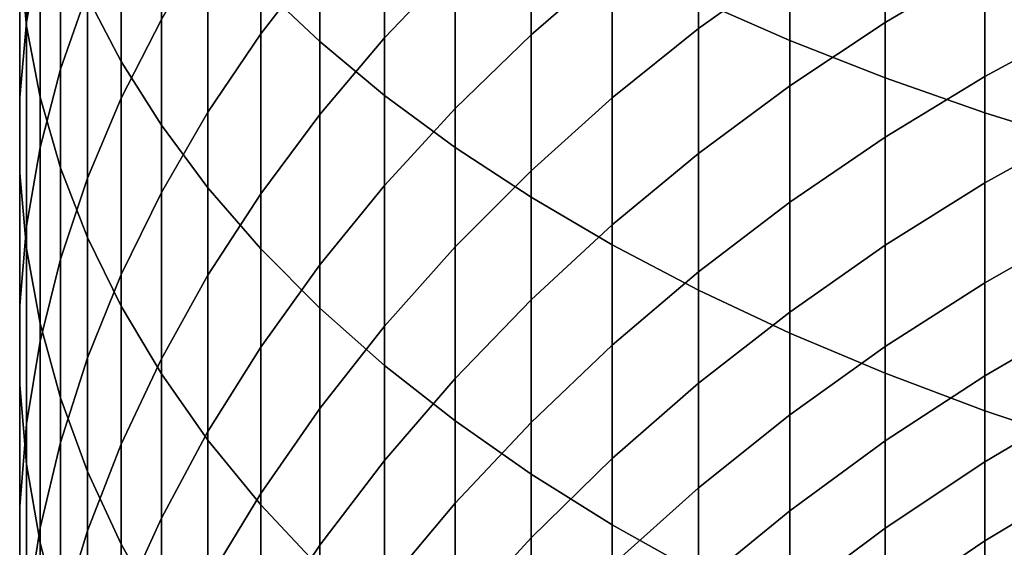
# Model space of a CAD drawing. Header units: metres. Extents: x -109 to 109, y -342 to 66.
# Tile 18 of 256: x -11 to -6.17, y -311.02 to -308.44. Entities that reach past the tile are written whole.
import ezdxf

# ---------------------------------------------------------------- set-up
doc = ezdxf.new("R2010")
doc.units = ezdxf.units.M
doc.layers.add('solid_K_24_62_16_000B91', color=7, linetype='CONTINUOUS')

msp = doc.modelspace()

# ---------------------------------------------------------------- linework, layer by layer
at = {"layer": 'solid_K_24_62_16_000B91'}
for points in [[(-7.670265, -308.344513, 22.577833), (-7.224272, -308.539856, 22.93895), (-7.224272, -307.076141, 23.693394), (-7.670265, -306.895355, 23.324776)], [(-9.814796, -308.273285, 19.264765), (-9.526279, -308.545441, 19.723202), (-9.526279, -307.20993, 20.480427), (-9.814796, -306.956268, 20.011503)], [(-10.995823, -308.120117, 13.808912), (-10.962429, -308.469574, 14.303112), (-10.962429, -307.35022, 15.061621), (-10.995823, -307.020752, 14.553882)], [(-10.895743, -308.083344, 11.582541), (-10.962429, -308.450562, 12.060228), (-10.962429, -307.420654, 12.819762), (-10.895743, -307.072784, 12.327816)], [(-10.663403, -308.325684, 16.564823), (-10.498455, -308.643219, 17.054148), (-10.498455, -307.414062, 17.817392), (-10.663403, -307.116272, 17.315798)], [(-7.224272, -308.539856, 22.93895), (-6.75634, -308.723206, 23.277908), (-6.75634, -307.24585, 24.039392), (-7.224272, -307.076141, 23.693394)], [(-9.526279, -308.545441, 19.723202), (-9.208831, -308.809052, 20.167276), (-9.208831, -307.455658, 20.934658), (-9.526279, -307.20993, 20.480427)], [(-6.75634, -308.723206, 23.277908), (-6.267889, -308.894012, 23.593679), (-6.267889, -307.403931, 24.361723), (-6.75634, -307.24585, 24.039392)], [(-10.962429, -308.469574, 14.303112), (-10.895743, -308.817444, 14.795058), (-10.895743, -307.678192, 15.567045), (-10.962429, -307.35022, 15.061621)], [(-10.663403, -308.301483, 9.884202), (-10.795966, -308.680389, 10.338428), (-10.795966, -307.718933, 11.108493), (-10.663403, -307.358429, 10.639522)], [(-9.526279, -308.134521, 6.263717), (-9.814796, -308.507568, 6.644595), (-9.814796, -307.693542, 7.410707), (-9.526279, -307.335968, 7.01526)], [(-6.267889, -308.894012, 23.593679), (-5.760402, -309.051758, 23.885303), (-5.760402, -307.549927, 24.659405), (-6.267889, -307.403931, 24.361723)], [(-10.962429, -308.450562, 12.060228), (-10.995823, -308.819458, 12.540102), (-10.995823, -307.770111, 13.313962), (-10.962429, -307.420654, 12.819762)], [(-10.498455, -308.643219, 17.054148), (-10.301623, -308.955322, 17.535107), (-10.301623, -307.706726, 18.310411), (-10.498455, -307.414062, 17.817392)], [(-8.863416, -308.164246, 4.78498), (-9.208831, -308.526733, 5.126691), (-9.208831, -307.773163, 5.894773), (-8.863416, -307.424591, 5.538883)], [(-9.208831, -308.809052, 20.167276), (-8.863416, -309.063354, 20.595638), (-8.863416, -307.692657, 21.372818), (-9.208831, -307.455658, 20.934658)], [(-8.092963, -308.16745, 3.388128), (-8.491083, -308.512329, 3.688188), (-8.491083, -307.816132, 4.456841), (-8.092963, -307.483521, 4.143269)], [(-7.224272, -308.161591, 2.077476), (-7.670265, -308.481842, 2.334405), (-7.670265, -307.839661, 3.102918), (-7.224272, -307.529907, 2.833426)], [(-10.301623, -308.437897, 8.233932), (-10.498455, -308.822418, 8.65921), (-10.498455, -307.927826, 9.436274), (-10.301623, -307.560547, 8.996003)], [(-6.267889, -308.16394, 0.85463), (-6.75634, -308.452698, 1.067954), (-6.75634, -307.861023, 1.836312), (-6.267889, -307.580994, 1.611646)], [(-10.895743, -308.817444, 14.795058), (-10.795966, -309.162659, 15.283259), (-10.795966, -308.003693, 16.068621), (-10.895743, -307.678192, 15.567045)], [(-9.814796, -308.507568, 6.644595), (-10.073506, -308.891174, 7.036248), (-10.073506, -308.061218, 7.817343), (-9.814796, -307.693542, 7.410707)], [(-8.863416, -309.063354, 20.595638), (-8.491083, -309.307556, 21.006989), (-8.491083, -307.920288, 21.793575), (-8.863416, -307.692657, 21.372818)], [(-10.795966, -308.680389, 10.338428), (-10.895743, -309.063416, 10.797571), (-10.895743, -308.083344, 11.582541), (-10.795966, -307.718933, 11.108493)], [(-10.301623, -308.955322, 17.535107), (-10.073506, -309.261047, 18.006239), (-10.073506, -307.993439, 18.793358), (-10.301623, -307.706726, 18.310411)], [(-10.995823, -308.819458, 12.540102), (-10.995823, -309.188904, 13.020706), (-10.995823, -308.120117, 13.808912), (-10.995823, -307.770111, 13.313962)], [(-9.208831, -308.526733, 5.126691), (-9.526279, -308.902496, 5.480935), (-9.526279, -308.134521, 6.263717), (-9.208831, -307.773163, 5.894773)], [(-8.491083, -308.512329, 3.688188), (-8.863416, -308.87323, 4.002189), (-8.863416, -308.164246, 4.78498), (-8.491083, -307.816132, 4.456841)], [(-7.670265, -308.481842, 2.334405), (-8.092963, -308.82077, 2.606318), (-8.092963, -308.16745, 3.388128), (-7.670265, -307.839661, 3.102918)], [(-6.75634, -308.452698, 1.067954), (-7.224272, -308.762665, 1.296942), (-7.224272, -308.161591, 2.077476), (-6.75634, -307.861023, 1.836312)], [(-10.498455, -308.822418, 8.65921), (-10.663403, -309.213654, 9.091885), (-10.663403, -308.301483, 9.884202), (-10.498455, -307.927826, 9.436274)], [(-8.491083, -309.307556, 21.006989), (-8.092963, -309.540924, 21.400076), (-8.092963, -308.137787, 22.195654), (-8.491083, -307.920288, 21.793575)], [(-5.760402, -308.441895, -0.111246), (-6.267889, -308.716217, 0.074976), (-6.267889, -308.16394, 0.85463), (-5.760402, -307.897247, 0.657619)], [(-10.795966, -309.162659, 15.283259), (-10.663403, -309.504181, 15.766231), (-10.663403, -308.325684, 16.564823), (-10.795966, -308.003693, 16.068621)], [(-10.073506, -309.261047, 18.006239), (-9.814796, -309.559479, 18.466114), (-9.814796, -308.273285, 19.264765), (-10.073506, -307.993439, 18.793358)], [(-10.073506, -308.891174, 7.036248), (-10.301623, -309.28418, 7.437489), (-10.301623, -308.437897, 8.233932), (-10.073506, -308.061218, 7.817343)], [(-10.995823, -309.188904, 13.020706), (-10.962429, -309.5578, 13.50058), (-10.962429, -308.469574, 14.303112), (-10.995823, -308.120117, 13.808912)], [(-10.895743, -309.063416, 10.797571), (-10.962429, -309.449371, 11.260238), (-10.962429, -308.450562, 12.060228), (-10.895743, -308.083344, 11.582541)], [(-9.526279, -308.902496, 5.480935), (-9.814796, -309.290436, 5.846636), (-9.814796, -308.507568, 6.644595), (-9.526279, -308.134521, 6.263717)], [(-8.863416, -308.87323, 4.002189), (-9.208831, -309.249054, 4.329176), (-9.208831, -308.526733, 5.126691), (-8.863416, -308.164246, 4.78498)], [(-8.092963, -308.82077, 2.606318), (-8.491083, -309.177307, 2.892391), (-8.491083, -308.512329, 3.688188), (-8.092963, -308.16745, 3.388128)], [(-8.092963, -309.540924, 21.400076), (-7.670265, -309.762726, 21.773708), (-7.670265, -308.344513, 22.577833), (-8.092963, -308.137787, 22.195654)], [(-7.224272, -308.762665, 1.296942), (-7.670265, -309.092865, 1.5409), (-7.670265, -308.481842, 2.334405), (-7.224272, -308.161591, 2.077476)], [(-6.267889, -308.716217, 0.074976), (-6.75634, -309.013275, 0.276618), (-6.75634, -308.452698, 1.067954), (-6.267889, -308.16394, 0.85463)], [(-9.814796, -309.559479, 18.466114), (-9.526279, -309.849701, 18.913336), (-9.526279, -308.545441, 19.723202), (-9.814796, -308.273285, 19.264765)], [(-10.663403, -309.213654, 9.091885), (-10.795966, -309.610382, 9.530643), (-10.795966, -308.680389, 10.338428), (-10.663403, -308.301483, 9.884202)], [(-10.663403, -309.504181, 15.766231), (-10.498455, -309.840973, 16.242506), (-10.498455, -308.643219, 17.054148), (-10.663403, -308.325684, 16.564823)], [(-7.670265, -309.762726, 21.773708), (-7.224272, -309.972321, 22.126749), (-7.224272, -308.539856, 22.93895), (-7.670265, -308.344513, 22.577833)], [(-10.962429, -309.449371, 11.260238), (-10.995823, -309.837097, 11.725023), (-10.995823, -308.819458, 12.540102), (-10.962429, -308.450562, 12.060228)], [(-10.301623, -309.28418, 7.437489), (-10.498455, -309.685364, 7.847097), (-10.498455, -308.822418, 8.65921), (-10.301623, -308.437897, 8.233932)], [(-6.75634, -309.013275, 0.276618), (-7.224272, -309.332092, 0.493066), (-7.224272, -308.762665, 1.296942), (-6.75634, -308.452698, 1.067954)], [(-5.760402, -308.955475, -0.901215), (-6.267889, -309.237, -0.726077), (-6.267889, -308.716217, 0.074976), (-5.760402, -308.441895, -0.111246)], [(-10.962429, -309.5578, 13.50058), (-10.895743, -309.924988, 13.978267), (-10.895743, -308.817444, 14.795058), (-10.962429, -308.469574, 14.303112)], [(-9.814796, -309.290436, 5.846636), (-10.073506, -309.689331, 6.222685), (-10.073506, -308.891174, 7.036248), (-9.814796, -308.507568, 6.644595)], [(-8.491083, -309.177307, 2.892391), (-8.863416, -309.550446, 3.191754), (-8.863416, -308.87323, 4.002189), (-8.491083, -308.512329, 3.688188)], [(-7.670265, -309.092865, 1.5409), (-8.092963, -309.442352, 1.799085), (-8.092963, -308.82077, 2.606318), (-7.670265, -308.481842, 2.334405)], [(-9.208831, -309.249054, 4.329176), (-9.526279, -309.638641, 4.668157), (-9.526279, -308.902496, 5.480935), (-9.208831, -308.526733, 5.126691)], [(-9.526279, -309.849701, 18.913336), (-9.208831, -310.130798, 19.346546), (-9.208831, -308.809052, 20.167276), (-9.526279, -308.545441, 19.723202)], [(-7.224272, -309.972321, 22.126749), (-6.75634, -310.169037, 22.458128), (-6.75634, -308.723206, 23.277908), (-7.224272, -308.539856, 22.93895)], [(-10.498455, -309.840973, 16.242506), (-10.301623, -310.171997, 16.710638), (-10.301623, -308.955322, 17.535107), (-10.498455, -308.643219, 17.054148)], [(-10.795966, -309.610382, 9.530643), (-10.895743, -310.011414, 9.974151), (-10.895743, -309.063416, 10.797571), (-10.795966, -308.680389, 10.338428)], [(-6.267889, -309.237, -0.726077), (-6.75634, -309.54184, -0.536438), (-6.75634, -309.013275, 0.276618), (-6.267889, -308.716217, 0.074976)], [(-6.75634, -310.169037, 22.458128), (-6.267889, -310.352295, 22.766838), (-6.267889, -308.894012, 23.593679), (-6.75634, -308.723206, 23.277908)], [(-7.224272, -309.332092, 0.493066), (-7.670265, -309.671783, 0.723664), (-7.670265, -309.092865, 1.5409), (-7.224272, -308.762665, 1.296942)], [(-10.995823, -309.837097, 11.725023), (-10.995823, -310.225433, 12.190516), (-10.995823, -309.188904, 13.020706), (-10.995823, -308.819458, 12.540102)], [(-10.895743, -309.924988, 13.978267), (-10.795966, -310.289398, 14.452315), (-10.795966, -309.162659, 15.283259), (-10.895743, -308.817444, 14.795058)], [(-10.498455, -309.685364, 7.847097), (-10.663403, -310.093536, 8.26383), (-10.663403, -309.213654, 9.091885), (-10.498455, -308.822418, 8.65921)], [(-9.208831, -310.130798, 19.346546), (-8.863416, -310.401978, 19.764431), (-8.863416, -309.063354, 20.595638), (-9.208831, -308.809052, 20.167276)], [(-8.092963, -309.442352, 1.799085), (-8.491083, -309.810059, 2.070715), (-8.491083, -309.177307, 2.892391), (-8.092963, -308.82077, 2.606318)], [(-10.073506, -309.689331, 6.222685), (-10.301623, -310.098022, 6.607938), (-10.301623, -309.28418, 7.437489), (-10.073506, -308.891174, 7.036248)], [(-9.526279, -309.638641, 4.668157), (-9.814796, -310.040863, 5.018101), (-9.814796, -309.290436, 5.846636), (-9.526279, -308.902496, 5.480935)], [(-8.863416, -309.550446, 3.191754), (-9.208831, -309.938995, 3.503498), (-9.208831, -309.249054, 4.329176), (-8.863416, -308.87323, 4.002189)], [(-6.267889, -310.352295, 22.766838), (-5.760402, -310.521545, 23.051943), (-5.760402, -309.051758, 23.885303), (-6.267889, -308.894012, 23.593679)], [(-10.301623, -310.171997, 16.710638), (-10.073506, -310.496277, 17.169209), (-10.073506, -309.261047, 18.006239), (-10.301623, -308.955322, 17.535107)], [(-5.760402, -309.437134, -1.711031), (-6.267889, -309.725403, -1.547256), (-6.267889, -309.237, -0.726077), (-5.760402, -308.955475, -0.901215)], [(-6.75634, -309.54184, -0.536438), (-7.224272, -309.869049, -0.332874), (-7.224272, -309.332092, 0.493066), (-6.75634, -309.013275, 0.276618)], [(-10.895743, -310.011414, 9.974151), (-10.962429, -310.415497, 10.421062), (-10.962429, -309.449371, 11.260238), (-10.895743, -309.063416, 10.797571)], [(-8.863416, -310.401978, 19.764431), (-8.491083, -310.662384, 20.165716), (-8.491083, -309.307556, 21.006989), (-8.863416, -309.063354, 20.595638)], [(-7.670265, -309.671783, 0.723664), (-8.092963, -310.031281, 0.967711), (-8.092963, -309.442352, 1.799085), (-7.670265, -309.092865, 1.5409)], [(-10.995823, -310.225433, 12.190516), (-10.962429, -310.613159, 12.6553), (-10.962429, -309.5578, 13.50058), (-10.995823, -309.188904, 13.020706)], [(-10.795966, -310.289398, 14.452315), (-10.663403, -310.649933, 14.921287), (-10.663403, -309.504181, 15.766231), (-10.795966, -309.162659, 15.283259)], [(-8.491083, -309.810059, 2.070715), (-8.863416, -310.194824, 2.354964), (-8.863416, -309.550446, 3.191754), (-8.491083, -309.177307, 2.892391)], [(-10.663403, -310.093536, 8.26383), (-10.795966, -310.507416, 8.686422), (-10.795966, -309.610382, 9.530643), (-10.663403, -309.213654, 9.091885)], [(-6.267889, -309.725403, -1.547256), (-6.75634, -310.037567, -1.369921), (-6.75634, -309.54184, -0.536438), (-6.267889, -309.237, -0.726077)], [(-10.301623, -310.098022, 6.607938), (-10.498455, -310.515228, 7.001227), (-10.498455, -309.685364, 7.847097), (-10.301623, -309.28418, 7.437489)], [(-10.073506, -310.496277, 17.169209), (-9.814796, -310.812805, 17.616819), (-9.814796, -309.559479, 18.466114), (-10.073506, -309.261047, 18.006239)], [(-9.208831, -309.938995, 3.503498), (-9.526279, -310.341797, 3.826676), (-9.526279, -309.638641, 4.668157), (-9.208831, -309.249054, 4.329176)], [(-9.814796, -310.040863, 5.018101), (-10.073506, -310.454437, 5.377947), (-10.073506, -309.689331, 6.222685), (-9.814796, -309.290436, 5.846636)], [(-8.491083, -310.662384, 20.165716), (-8.092963, -310.911224, 20.549189), (-8.092963, -309.540924, 21.400076), (-8.491083, -309.307556, 21.006989)], [(-7.224272, -309.869049, -0.332874), (-7.670265, -310.217682, -0.116002), (-7.670265, -309.671783, 0.723664), (-7.224272, -309.332092, 0.493066)], [(-10.962429, -310.415497, 10.421062), (-10.995823, -310.821442, 10.87002), (-10.995823, -309.837097, 11.725023), (-10.962429, -309.449371, 11.260238)], [(-8.092963, -310.031281, 0.967711), (-8.491083, -310.409515, 1.224466), (-8.491083, -309.810059, 2.070715), (-8.092963, -309.442352, 1.799085)], [(-5.760402, -309.886139, -2.539405), (-6.267889, -310.180725, -2.387254), (-6.267889, -309.725403, -1.547256), (-5.760402, -309.437134, -1.711031)], [(-10.663403, -310.649933, 14.921287), (-10.498455, -311.005432, 15.383756), (-10.498455, -309.840973, 16.242506), (-10.663403, -309.504181, 15.766231)], [(-10.962429, -310.613159, 12.6553), (-10.895743, -310.999115, 13.117968), (-10.895743, -309.924988, 13.978267), (-10.962429, -309.5578, 13.50058)], [(-9.814796, -310.812805, 17.616819), (-9.526279, -311.120605, 18.052116), (-9.526279, -309.849701, 18.913336), (-9.814796, -309.559479, 18.466114)], [(-8.863416, -310.194824, 2.354964), (-9.208831, -310.59549, 2.650969), (-9.208831, -309.938995, 3.503498), (-8.863416, -309.550446, 3.191754)], [(-8.092963, -310.911224, 20.549189), (-7.670265, -311.147766, 20.913681), (-7.670265, -309.762726, 21.773708), (-8.092963, -309.540924, 21.400076)], [(-6.75634, -310.037567, -1.369921), (-7.224272, -310.37265, -1.179564), (-7.224272, -309.869049, -0.332874), (-6.75634, -309.54184, -0.536438)], [(-10.795966, -310.507416, 8.686422), (-10.895743, -310.925812, 9.11359), (-10.895743, -310.011414, 9.974151), (-10.795966, -309.610382, 9.530643)], [(-9.526279, -310.341797, 3.826676), (-9.814796, -310.75766, 4.160307), (-9.814796, -310.040863, 5.018101), (-9.526279, -309.638641, 4.668157)], [(-7.670265, -310.217682, -0.116002), (-8.092963, -310.586609, 0.113518), (-8.092963, -310.031281, 0.967711), (-7.670265, -309.671783, 0.723664)], [(-10.498455, -310.515228, 7.001227), (-10.663403, -310.939667, 7.401356), (-10.663403, -310.093536, 8.26383), (-10.498455, -309.685364, 7.847097)], [(-10.073506, -310.454437, 5.377947), (-10.301623, -310.878143, 5.746601), (-10.301623, -310.098022, 6.607938), (-10.073506, -309.689331, 6.222685)], [(-7.670265, -311.147766, 20.913681), (-7.224272, -311.371246, 21.258085), (-7.224272, -309.972321, 22.126749), (-7.670265, -309.762726, 21.773708)], [(-6.267889, -310.180725, -2.387254), (-6.75634, -310.499695, -2.222506), (-6.75634, -310.037567, -1.369921), (-6.267889, -309.725403, -1.547256)], [(-8.491083, -310.409515, 1.224466), (-8.863416, -310.805298, 1.493149), (-8.863416, -310.194824, 2.354964), (-8.491083, -309.810059, 2.070715)], [(-10.995823, -310.821442, 10.87002), (-10.995823, -311.228027, 11.31966), (-10.995823, -310.225433, 12.190516), (-10.995823, -309.837097, 11.725023)], [(-10.498455, -311.005432, 15.383756), (-10.301623, -311.354858, 15.83832), (-10.301623, -310.171997, 16.710638), (-10.498455, -309.840973, 16.242506)], [(-9.526279, -311.120605, 18.052116), (-9.208831, -311.418793, 18.473774), (-9.208831, -310.130798, 19.346546), (-9.526279, -309.849701, 18.913336)], [(-7.224272, -310.37265, -1.179564), (-7.670265, -310.729645, -0.976763), (-7.670265, -310.217682, -0.116002), (-7.224272, -309.869049, -0.332874)], [(-5.760402, -310.301727, -3.385022), (-6.267889, -310.602142, -3.244737), (-6.267889, -310.180725, -2.387254), (-5.760402, -309.886139, -2.539405)], [(-10.895743, -310.999115, 13.117968), (-10.795966, -311.382141, 13.577111), (-10.795966, -310.289398, 14.452315), (-10.895743, -309.924988, 13.978267)], [(-9.208831, -310.59549, 2.650969), (-9.526279, -311.010864, 2.957831), (-9.526279, -310.341797, 3.826676), (-9.208831, -309.938995, 3.503498)], [(-10.895743, -310.925812, 9.11359), (-10.962429, -311.347412, 9.544035), (-10.962429, -310.415497, 10.421062), (-10.895743, -310.011414, 9.974151)], [(-7.224272, -311.371246, 21.258085), (-6.75634, -311.581024, 21.581358), (-6.75634, -310.169037, 22.458128), (-7.224272, -309.972321, 22.126749)], [(-9.814796, -310.75766, 4.160307), (-10.073506, -311.185242, 4.503378), (-10.073506, -310.454437, 5.377947), (-9.814796, -310.040863, 5.018101)], [(-8.092963, -310.586609, 0.113518), (-8.491083, -310.974762, 0.35499), (-8.491083, -310.409515, 1.224466), (-8.092963, -310.031281, 0.967711)], [(-6.75634, -310.499695, -2.222506), (-7.224272, -310.842102, -2.045659), (-7.224272, -310.37265, -1.179564), (-6.75634, -310.037567, -1.369921)], [(-10.663403, -310.939667, 7.401356), (-10.795966, -311.370087, 7.80711), (-10.795966, -310.507416, 8.686422), (-10.663403, -310.093536, 8.26383)], [(-10.301623, -310.878143, 5.746601), (-10.498455, -311.310699, 6.122944), (-10.498455, -310.515228, 7.001227), (-10.301623, -310.098022, 6.607938)], [(-9.208831, -311.418793, 18.473774), (-8.863416, -311.70639, 18.880514), (-8.863416, -310.401978, 19.764431), (-9.208831, -310.130798, 19.346546)], [(-10.301623, -311.354858, 15.83832), (-10.073506, -311.697144, 16.283596), (-10.073506, -310.496277, 17.169209), (-10.301623, -310.171997, 16.710638)], [(-8.863416, -310.805298, 1.493149), (-9.208831, -311.217468, 1.772944), (-9.208831, -310.59549, 2.650969), (-8.863416, -310.194824, 2.354964)], [(-6.75634, -311.581024, 21.581358), (-6.267889, -311.776459, 21.882517), (-6.267889, -310.352295, 22.766838), (-6.75634, -310.169037, 22.458128)], [(-6.267889, -310.602142, -3.244737), (-6.75634, -310.927429, -3.092836), (-6.75634, -310.499695, -2.222506), (-6.267889, -310.180725, -2.387254)], [(-10.995823, -311.228027, 11.31966), (-10.962429, -311.633972, 11.768618), (-10.962429, -310.613159, 12.6553), (-10.995823, -310.225433, 12.190516)], [(-7.670265, -310.729645, -0.976763), (-8.092963, -311.107422, -0.762135), (-8.092963, -310.586609, 0.113518), (-7.670265, -310.217682, -0.116002)], [(-10.795966, -311.382141, 13.577111), (-10.663403, -311.761047, 14.031337), (-10.663403, -310.649933, 14.921287), (-10.795966, -310.289398, 14.452315)], [(-9.526279, -311.010864, 2.957831), (-9.814796, -311.439667, 3.274618), (-9.814796, -310.75766, 4.160307), (-9.526279, -310.341797, 3.826676)], [(-5.760402, -310.683289, -4.246536), (-6.267889, -310.989075, -4.11834), (-6.267889, -310.602142, -3.244737), (-5.760402, -310.301727, -3.385022)], [(-7.224272, -310.842102, -2.045659), (-7.670265, -311.206879, -1.857252), (-7.670265, -310.729645, -0.976763), (-7.224272, -310.37265, -1.179564)], [(-6.267889, -311.776459, 21.882517), (-5.760402, -311.95694, 22.160645), (-5.760402, -310.521545, 23.051943), (-6.267889, -310.352295, 22.766838)], [(-10.962429, -311.347412, 9.544035), (-10.995823, -311.770935, 9.976452), (-10.995823, -310.821442, 10.87002), (-10.962429, -310.415497, 10.421062)], [(-8.863416, -311.70639, 18.880514), (-8.491083, -311.982605, 19.271101), (-8.491083, -310.662384, 20.165716), (-8.863416, -310.401978, 19.764431)], [(-8.491083, -310.974762, 0.35499), (-8.863416, -311.380951, 0.60768), (-8.863416, -310.805298, 1.493149), (-8.491083, -310.409515, 1.224466)], [(-10.073506, -311.185242, 4.503378), (-10.301623, -311.623322, 4.854846), (-10.301623, -310.878143, 5.746601), (-10.073506, -310.454437, 5.377947)], [(-10.795966, -311.370087, 7.80711), (-10.895743, -311.805176, 8.217257), (-10.895743, -310.925812, 9.11359), (-10.795966, -310.507416, 8.686422)], [(-10.498455, -311.310699, 6.122944), (-10.663403, -311.750763, 6.505833), (-10.663403, -310.939667, 7.401356), (-10.498455, -310.515228, 7.001227)], [(-10.073506, -311.697144, 16.283596), (-9.814796, -312.031281, 16.718233), (-9.814796, -310.812805, 17.616819), (-10.073506, -310.496277, 17.169209)], [(-6.75634, -310.927429, -3.092836), (-7.224272, -311.276611, -2.929781), (-7.224272, -310.842102, -2.045659), (-6.75634, -310.499695, -2.222506)], [(-8.092963, -311.107422, -0.762135), (-8.491083, -311.504913, -0.53633), (-8.491083, -310.974762, 0.35499), (-8.092963, -310.586609, 0.113518)], [(-10.962429, -311.633972, 11.768618), (-10.895743, -312.038055, 12.215529), (-10.895743, -310.999115, 13.117968), (-10.962429, -310.613159, 12.6553)], [(-9.208831, -311.217468, 1.772944), (-9.526279, -311.644745, 2.063002), (-9.526279, -311.010864, 2.957831), (-9.208831, -310.59549, 2.650969)], [(-6.267889, -310.989075, -4.11834), (-6.75634, -311.32016, -3.979528), (-6.75634, -310.927429, -3.092836), (-6.267889, -310.602142, -3.244737)], [(-10.663403, -311.761047, 14.031337), (-10.498455, -312.134705, 14.479265), (-10.498455, -311.005432, 15.383756), (-10.663403, -310.649933, 14.921287)], [(-8.491083, -311.982605, 19.271101), (-8.092963, -312.246521, 19.644346), (-8.092963, -310.911224, 20.549189), (-8.491083, -310.662384, 20.165716)], [(-5.760402, -311.030212, -5.122578), (-6.267889, -311.340851, -5.006673), (-6.267889, -310.989075, -4.11834), (-5.760402, -310.683289, -4.246536)], [(-7.670265, -311.206879, -1.857252), (-8.092963, -311.592926, -1.657856), (-8.092963, -311.107422, -0.762135), (-7.670265, -310.729645, -0.976763)], [(-9.814796, -311.439667, 3.274618), (-10.073506, -311.880615, 3.600368), (-10.073506, -311.185242, 4.503378), (-9.814796, -310.75766, 4.160307)], [(-10.995823, -311.770935, 9.976452), (-10.995823, -312.195099, 10.409526), (-10.995823, -311.228027, 11.31966), (-10.995823, -310.821442, 10.87002)], [(-9.814796, -312.031281, 16.718233), (-9.526279, -312.356201, 17.140911), (-9.526279, -311.120605, 18.052116), (-9.814796, -310.812805, 17.616819)], [(-8.863416, -311.380951, 0.60768), (-9.208831, -311.803955, 0.870821), (-9.208831, -311.217468, 1.772944), (-8.863416, -310.805298, 1.493149)], [(-10.301623, -311.623322, 4.854846), (-10.498455, -312.070526, 5.213645), (-10.498455, -311.310699, 6.122944), (-10.301623, -310.878143, 5.746601)], [(-7.224272, -311.276611, -2.929781), (-7.670265, -311.648621, -2.756067), (-7.670265, -311.206879, -1.857252), (-7.224272, -310.842102, -2.045659)], [(-10.895743, -311.805176, 8.217257), (-10.962429, -312.243591, 8.630553), (-10.962429, -311.347412, 9.544035), (-10.895743, -310.925812, 9.11359)], [(-8.092963, -312.246521, 19.644346), (-7.670265, -312.497406, 19.999119), (-7.670265, -311.147766, 20.913681), (-8.092963, -310.911224, 20.549189)], [(-6.75634, -311.32016, -3.979528), (-7.224272, -311.675568, -3.830524), (-7.224272, -311.276611, -2.929781), (-6.75634, -310.927429, -3.092836)], [(-10.663403, -311.750763, 6.505833), (-10.795966, -312.197021, 6.894104), (-10.795966, -311.370087, 7.80711), (-10.663403, -310.939667, 7.401356)], [(-8.491083, -311.504913, -0.53633), (-8.863416, -311.920837, -0.300035), (-8.863416, -311.380951, 0.60768), (-8.491083, -310.974762, 0.35499)], [(-10.895743, -312.038055, 12.215529), (-10.795966, -312.439087, 12.659038), (-10.795966, -311.382141, 13.577111), (-10.895743, -310.999115, 13.117968)], [(-10.498455, -312.134705, 14.479265), (-10.301623, -312.501984, 14.919536), (-10.301623, -311.354858, 15.83832), (-10.498455, -311.005432, 15.383756)], [(-9.526279, -311.644745, 2.063002), (-9.814796, -312.085846, 2.362441), (-9.814796, -311.439667, 3.274618), (-9.526279, -311.010864, 2.957831)], [(-6.267889, -311.340851, -5.006673), (-6.75634, -311.677216, -4.881173), (-6.75634, -311.32016, -3.979528), (-6.267889, -310.989075, -4.11834)]]:
    msp.add_3dface(points, dxfattribs=at)

doc.saveas('drawing.dxf')
